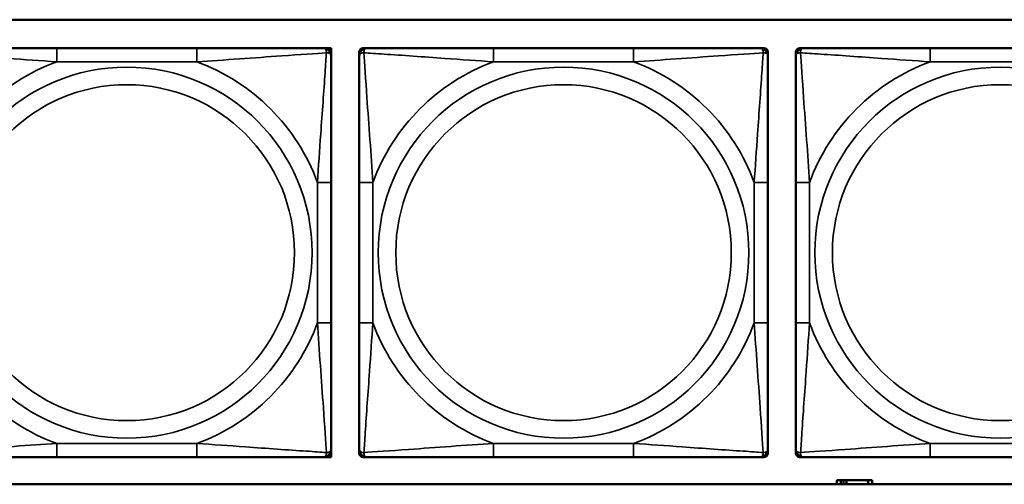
# Model space of a CAD drawing. Header units: inches. Extents: x 1.9 to 64.4, y 1.6 to 69.2.
# Tile 189 of 256: x 40.9 to 42.3, y 53.5 to 54.2. Entities that reach past the tile are written whole.
import ezdxf

# ---------------------------------------------------------------- set-up
doc = ezdxf.new("R2010")
doc.units = ezdxf.units.IN
doc.header["$MEASUREMENT"] = 0
doc.layers.add('Visible (ANSI)', color=7, linetype='Continuous', lineweight=50)
doc.layers.add('Visible Narrow (ANSI)', color=7, linetype='Continuous', lineweight=35)

msp = doc.modelspace()

# ---------------------------------------------------------------- linework, layer by layer
at = {"layer": 'Visible (ANSI)'}
for p, q in [((40.0847, 54.1872), (45.17, 54.1872)), ((41.1502, 54.1463), (40.9479, 54.1463)), ((41.3325, 54.1463), (41.3384, 54.1463)), ((41.3384, 54.1463), (41.3443, 54.1463)), ((41.3443, 54.1463), (41.3443, 54.1404)), ((41.3907, 54.1463), (41.3966, 54.1463)), ((41.7813, 54.1463), (41.579, 54.1463)), ((41.9636, 54.1463), (41.9695, 54.1463)), ((42.0216, 54.1463), (42.0275, 54.1463)), ((42.4122, 54.1463), (42.2099, 54.1463)), ((41.3443, 54.1404), (41.3443, 54.1345)), ((41.3848, 54.1345), (41.3848, 54.1404)), ((41.9754, 54.1404), (41.9754, 54.1345)), ((42.0157, 54.1345), (42.0157, 54.1404)), ((41.3443, 53.7499), (41.3443, 53.9522)), ((41.3848, 53.9522), (41.3848, 53.7499)), ((41.9754, 53.7499), (41.9754, 53.9522)), ((42.0157, 53.9522), (42.0157, 53.7499)), ((41.3443, 53.5676), (41.3443, 53.5617)), ((41.3443, 53.5617), (41.3443, 53.5558)), ((41.3848, 53.5617), (41.3848, 53.5676)), ((41.9754, 53.5676), (41.9754, 53.5617)), ((42.0157, 53.5617), (42.0157, 53.5676)), ((40.9479, 53.5558), (41.1502, 53.5558)), ((41.3384, 53.5558), (41.3325, 53.5558)), ((41.3443, 53.5558), (41.3384, 53.5558)), ((41.3966, 53.5558), (41.3907, 53.5558)), ((41.579, 53.5558), (41.7813, 53.5558)), ((41.9695, 53.5558), (41.9636, 53.5558)), ((42.0275, 53.5558), (42.0216, 53.5558)), ((42.2099, 53.5558), (42.4122, 53.5558)), ((42.0807, 53.5226), (42.0749, 53.5226)), ((42.0749, 53.5226), (42.0749, 53.5167)), ((42.0807, 53.5226), (42.0847, 53.5226)), ((42.0807, 53.5167), (42.0807, 53.5226)), ((42.0847, 53.5167), (42.0847, 53.5226)), ((42.0847, 53.5226), (42.0888, 53.5226)), ((42.0888, 53.5226), (42.0888, 53.5167)), ((42.0888, 53.5226), (42.12, 53.5226)), ((42.12, 53.5226), (42.12, 53.5167)), ((42.1259, 53.5226), (42.12, 53.5226)), ((42.1259, 53.5167), (42.1259, 53.5226)), ((45.17, 53.5167), (40.0847, 53.5167))]:
    msp.add_line(p, q, dxfattribs=at)
for centre, radius, start, end in [((41.3325, 54.1345), 0.0118, 0, 90), ((41.3384, 54.1404), 0.00591, 0, 90), ((41.3907, 54.1404), 0.00591, 90, 180), ((41.3966, 54.1345), 0.0118, 90, 180), ((41.9636, 54.1345), 0.0118, 0, 90), ((41.9695, 54.1404), 0.00591, 0, 90), ((42.0216, 54.1404), 0.00591, 90, 180), ((42.0275, 54.1345), 0.0118, 90, 180), ((41.3325, 53.5676), 0.0118, 270, 0), ((41.3384, 53.5617), 0.00591, 270, 0), ((41.3966, 53.5676), 0.0118, 180, 270), ((41.3907, 53.5617), 0.00591, 180, 270), ((41.9636, 53.5676), 0.0118, 270, 0), ((41.9695, 53.5617), 0.00591, 270, 0), ((42.0275, 53.5676), 0.0118, 180, 270), ((42.0216, 53.5617), 0.00591, 180, 270)]:
    msp.add_arc(centre, radius, start, end, dxfattribs=at)
for points, knots in [([(40.9479, 54.1463), (40.9242, 54.1463), (40.9002, 54.1463), (40.8768, 54.1463), (40.8462, 54.1463), (40.8153, 54.1463), (40.792, 54.1463), (40.78, 54.1463), (40.7704, 54.1463), (40.7655, 54.1463)], [0.2569537, 0.2569537, 0.2569537, 0.2569537, 0.4371919, 0.4371919, 0.4371919, 0.6739428, 0.6739428, 0.6739428, 0.7963818, 0.7963818, 0.7963818, 0.7963818]), ([(41.3325, 54.1463), (41.3267, 54.1463), (41.3142, 54.1463), (41.299, 54.1463), (41.2756, 54.1463), (41.2465, 54.1463), (41.2174, 54.1463), (41.1952, 54.1463), (41.1726, 54.1463), (41.1502, 54.1463)], [-0.7968224, -0.7968224, -0.7968224, -0.7968224, -0.6514613, -0.6514613, -0.6514613, -0.427691, -0.427691, -0.427691, -0.2569517, -0.2569517, -0.2569517, -0.2569517]), ([(41.579, 54.1463), (41.5553, 54.1463), (41.5313, 54.1463), (41.5079, 54.1463), (41.4773, 54.1463), (41.4464, 54.1463), (41.4231, 54.1463), (41.4111, 54.1463), (41.4015, 54.1463), (41.3966, 54.1463)], [0.2569537, 0.2569537, 0.2569537, 0.2569537, 0.4371919, 0.4371919, 0.4371919, 0.6739428, 0.6739428, 0.6739428, 0.7963818, 0.7963818, 0.7963818, 0.7963818]), ([(41.9636, 54.1463), (41.9578, 54.1463), (41.9453, 54.1463), (41.9301, 54.1463), (41.9067, 54.1463), (41.8776, 54.1463), (41.8485, 54.1463), (41.8263, 54.1463), (41.8037, 54.1463), (41.7813, 54.1463)], [-0.7968224, -0.7968224, -0.7968224, -0.7968224, -0.6514613, -0.6514613, -0.6514613, -0.427691, -0.427691, -0.427691, -0.2569517, -0.2569517, -0.2569517, -0.2569517]), ([(42.2099, 54.1463), (42.1862, 54.1463), (42.1622, 54.1463), (42.1388, 54.1463), (42.1082, 54.1463), (42.0773, 54.1463), (42.054, 54.1463), (42.042, 54.1463), (42.0324, 54.1463), (42.0275, 54.1463)], [0.2569537, 0.2569537, 0.2569537, 0.2569537, 0.4371919, 0.4371919, 0.4371919, 0.6739428, 0.6739428, 0.6739428, 0.7963818, 0.7963818, 0.7963818, 0.7963818]), ([(41.3443, 53.9522), (41.3443, 53.9759), (41.3443, 53.9998), (41.3443, 54.0232), (41.3443, 54.0539), (41.3443, 54.0848), (41.3443, 54.108), (41.3443, 54.12), (41.3443, 54.1297), (41.3443, 54.1345)], [0.2569537, 0.2569537, 0.2569537, 0.2569537, 0.4371919, 0.4371919, 0.4371919, 0.6739428, 0.6739428, 0.6739428, 0.7963818, 0.7963818, 0.7963818, 0.7963818]), ([(41.3848, 54.1345), (41.3848, 54.1288), (41.3848, 54.1163), (41.3848, 54.1011), (41.3848, 54.0776), (41.3848, 54.0485), (41.3848, 54.0194), (41.3848, 53.9973), (41.3848, 53.9746), (41.3848, 53.9522)], [-0.7968224, -0.7968224, -0.7968224, -0.7968224, -0.6514613, -0.6514613, -0.6514613, -0.427691, -0.427691, -0.427691, -0.2569517, -0.2569517, -0.2569517, -0.2569517]), ([(41.9754, 53.9522), (41.9754, 53.9759), (41.9754, 53.9998), (41.9754, 54.0232), (41.9754, 54.0539), (41.9754, 54.0848), (41.9754, 54.108), (41.9754, 54.12), (41.9754, 54.1297), (41.9754, 54.1345)], [0.2569537, 0.2569537, 0.2569537, 0.2569537, 0.4371919, 0.4371919, 0.4371919, 0.6739428, 0.6739428, 0.6739428, 0.7963818, 0.7963818, 0.7963818, 0.7963818]), ([(42.0157, 54.1345), (42.0157, 54.1288), (42.0157, 54.1163), (42.0157, 54.1011), (42.0157, 54.0776), (42.0157, 54.0485), (42.0157, 54.0194), (42.0157, 53.9973), (42.0157, 53.9746), (42.0157, 53.9522)], [-0.7968224, -0.7968224, -0.7968224, -0.7968224, -0.6514613, -0.6514613, -0.6514613, -0.427691, -0.427691, -0.427691, -0.2569517, -0.2569517, -0.2569517, -0.2569517]), ([(41.3443, 53.5676), (41.3443, 53.5733), (41.3443, 53.5858), (41.3443, 53.601), (41.3443, 53.6245), (41.3443, 53.6536), (41.3443, 53.6827), (41.3443, 53.7048), (41.3443, 53.7275), (41.3443, 53.7499)], [-0.7968224, -0.7968224, -0.7968224, -0.7968224, -0.6514613, -0.6514613, -0.6514613, -0.427691, -0.427691, -0.427691, -0.2569517, -0.2569517, -0.2569517, -0.2569517]), ([(41.3848, 53.7499), (41.3848, 53.7262), (41.3848, 53.7022), (41.3848, 53.6789), (41.3848, 53.6482), (41.3848, 53.6173), (41.3848, 53.5941), (41.3848, 53.5821), (41.3848, 53.5724), (41.3848, 53.5676)], [0.2569537, 0.2569537, 0.2569537, 0.2569537, 0.4371919, 0.4371919, 0.4371919, 0.6739428, 0.6739428, 0.6739428, 0.7963818, 0.7963818, 0.7963818, 0.7963818]), ([(41.9754, 53.5676), (41.9754, 53.5733), (41.9754, 53.5858), (41.9754, 53.601), (41.9754, 53.6245), (41.9754, 53.6536), (41.9754, 53.6827), (41.9754, 53.7048), (41.9754, 53.7275), (41.9754, 53.7499)], [-0.7968224, -0.7968224, -0.7968224, -0.7968224, -0.6514613, -0.6514613, -0.6514613, -0.427691, -0.427691, -0.427691, -0.2569517, -0.2569517, -0.2569517, -0.2569517]), ([(42.0157, 53.7499), (42.0157, 53.7262), (42.0157, 53.7022), (42.0157, 53.6789), (42.0157, 53.6482), (42.0157, 53.6173), (42.0157, 53.5941), (42.0157, 53.5821), (42.0157, 53.5724), (42.0157, 53.5676)], [0.2569537, 0.2569537, 0.2569537, 0.2569537, 0.4371919, 0.4371919, 0.4371919, 0.6739428, 0.6739428, 0.6739428, 0.7963818, 0.7963818, 0.7963818, 0.7963818]), ([(40.7655, 53.5558), (40.7713, 53.5558), (40.7838, 53.5558), (40.799, 53.5558), (40.8224, 53.5558), (40.8515, 53.5558), (40.8806, 53.5558), (40.9028, 53.5558), (40.9254, 53.5558), (40.9479, 53.5558)], [-0.7968224, -0.7968224, -0.7968224, -0.7968224, -0.6514613, -0.6514613, -0.6514613, -0.427691, -0.427691, -0.427691, -0.2569517, -0.2569517, -0.2569517, -0.2569517]), ([(41.1502, 53.5558), (41.1738, 53.5558), (41.1978, 53.5558), (41.2212, 53.5558), (41.2518, 53.5558), (41.2827, 53.5558), (41.306, 53.5558), (41.318, 53.5558), (41.3276, 53.5558), (41.3325, 53.5558)], [0.2569537, 0.2569537, 0.2569537, 0.2569537, 0.4371919, 0.4371919, 0.4371919, 0.6739428, 0.6739428, 0.6739428, 0.7963818, 0.7963818, 0.7963818, 0.7963818]), ([(41.3966, 53.5558), (41.4024, 53.5558), (41.4149, 53.5558), (41.4301, 53.5558), (41.4535, 53.5558), (41.4826, 53.5558), (41.5117, 53.5558), (41.5339, 53.5558), (41.5565, 53.5558), (41.579, 53.5558)], [-0.7968224, -0.7968224, -0.7968224, -0.7968224, -0.6514613, -0.6514613, -0.6514613, -0.427691, -0.427691, -0.427691, -0.2569517, -0.2569517, -0.2569517, -0.2569517]), ([(41.7813, 53.5558), (41.8049, 53.5558), (41.8289, 53.5558), (41.8523, 53.5558), (41.8829, 53.5558), (41.9138, 53.5558), (41.9371, 53.5558), (41.9491, 53.5558), (41.9587, 53.5558), (41.9636, 53.5558)], [0.2569537, 0.2569537, 0.2569537, 0.2569537, 0.4371919, 0.4371919, 0.4371919, 0.6739428, 0.6739428, 0.6739428, 0.7963818, 0.7963818, 0.7963818, 0.7963818]), ([(42.0275, 53.5558), (42.0333, 53.5558), (42.0458, 53.5558), (42.061, 53.5558), (42.0844, 53.5558), (42.1135, 53.5558), (42.1426, 53.5558), (42.1648, 53.5558), (42.1874, 53.5558), (42.2099, 53.5558)], [-0.7968224, -0.7968224, -0.7968224, -0.7968224, -0.6514613, -0.6514613, -0.6514613, -0.427691, -0.427691, -0.427691, -0.2569517, -0.2569517, -0.2569517, -0.2569517])]:
    msp.add_open_spline(points, degree=3, knots=knots, dxfattribs=at)
at = {"layer": 'Visible Narrow (ANSI)'}
for p, q in [((40.9479, 54.1463), (40.9479, 54.1266)), ((41.1502, 54.1463), (41.1502, 54.1266)), ((41.579, 54.1463), (41.579, 54.1266)), ((41.7813, 54.1463), (41.7813, 54.1266)), ((42.2099, 54.1463), (42.2099, 54.1266)), ((40.9479, 54.1266), (41.1502, 54.1266)), ((41.579, 54.1266), (41.7813, 54.1266)), ((42.2099, 54.1266), (42.4122, 54.1266)), ((41.3246, 53.9522), (41.3246, 53.7499)), ((41.3443, 53.9522), (41.3246, 53.9522)), ((41.3848, 53.9522), (41.4045, 53.9522)), ((41.4045, 53.7499), (41.4045, 53.9522)), ((41.9557, 53.9522), (41.9557, 53.7499)), ((41.9754, 53.9522), (41.9557, 53.9522)), ((42.0157, 53.9522), (42.0354, 53.9522)), ((42.0354, 53.7499), (42.0354, 53.9522)), ((41.3443, 53.7499), (41.3246, 53.7499)), ((41.3848, 53.7499), (41.4045, 53.7499)), ((41.9754, 53.7499), (41.9557, 53.7499)), ((42.0157, 53.7499), (42.0354, 53.7499)), ((41.1502, 53.5755), (40.9479, 53.5755)), ((40.9479, 53.5558), (40.9479, 53.5755)), ((41.1502, 53.5558), (41.1502, 53.5755)), ((41.7813, 53.5755), (41.579, 53.5755)), ((41.579, 53.5558), (41.579, 53.5755)), ((41.7813, 53.5558), (41.7813, 53.5755)), ((42.4122, 53.5755), (42.2099, 53.5755)), ((42.2099, 53.5558), (42.2099, 53.5755))]:
    msp.add_line(p, q, dxfattribs=at)
for centre, radius in [((41.049, 53.851), 0.2678), ((41.6801, 53.851), 0.2678), ((42.311, 53.851), 0.2678), ((41.049, 53.851), 0.2424), ((41.6801, 53.851), 0.2424), ((42.311, 53.851), 0.2424)]:
    msp.add_circle(centre, radius, dxfattribs=at)
for centre, start, end in [((41.049, 53.851), 110.1547, 159.8453), ((41.049, 53.851), 20.1547, 69.8453), ((41.6801, 53.851), 110.1547, 159.8453), ((41.6801, 53.851), 20.1547, 69.8453), ((42.311, 53.851), 110.1547, 159.8453), ((41.049, 53.851), 200.1547, 249.8453), ((41.049, 53.851), 290.1547, 339.8453), ((41.6801, 53.851), 200.1547, 249.8453), ((41.6801, 53.851), 290.1547, 339.8453), ((42.311, 53.851), 200.1547, 249.8453)]:
    msp.add_arc(centre, 0.2936, start, end, dxfattribs=at)
for points, knots in [([(41.3325, 54.1463), (41.333, 54.1463), (41.3335, 54.1463), (41.3344, 54.146), (41.3348, 54.1458), (41.3354, 54.1454), (41.3356, 54.1453), (41.3359, 54.145), (41.336, 54.1448), (41.3363, 54.1444), (41.3365, 54.1441), (41.337, 54.1432), (41.3372, 54.1425), (41.3374, 54.1411), (41.3374, 54.1403), (41.3374, 54.1395)], [-0.0532704, -0.0532704, -0.0532704, -0.0532704, -0.04377373, -0.04377373, -0.03521335, -0.03521335, -0.02986312, -0.02986312, -0.02651922, -0.02651922, -0.01983142, -0.01983142, -0.00913095, -0.00913095, 0.00023197, 0.00023197, 0.00023197, 0.00023197]), ([(41.3917, 54.1395), (41.3917, 54.1403), (41.3917, 54.1411), (41.3919, 54.1425), (41.3921, 54.1432), (41.3926, 54.1441), (41.3928, 54.1444), (41.3931, 54.1448), (41.3932, 54.145), (41.3935, 54.1453), (41.3937, 54.1454), (41.3943, 54.1458), (41.3947, 54.146), (41.3956, 54.1463), (41.3961, 54.1463), (41.3966, 54.1463)], [-0.00023197, -0.00023197, -0.00023197, -0.00023197, 0.00913095, 0.00913095, 0.01983142, 0.01983142, 0.02651922, 0.02651922, 0.02986312, 0.02986312, 0.03521335, 0.03521335, 0.04377373, 0.04377373, 0.0532704, 0.0532704, 0.0532704, 0.0532704]), ([(41.9636, 54.1463), (41.9641, 54.1463), (41.9646, 54.1463), (41.9655, 54.146), (41.9659, 54.1458), (41.9665, 54.1454), (41.9667, 54.1453), (41.967, 54.145), (41.9671, 54.1448), (41.9674, 54.1444), (41.9676, 54.1441), (41.9681, 54.1432), (41.9683, 54.1425), (41.9685, 54.1411), (41.9685, 54.1403), (41.9685, 54.1395)], [-0.0532704, -0.0532704, -0.0532704, -0.0532704, -0.04377373, -0.04377373, -0.03521335, -0.03521335, -0.02986312, -0.02986312, -0.02651922, -0.02651922, -0.01983142, -0.01983142, -0.00913095, -0.00913095, 0.00023197, 0.00023197, 0.00023197, 0.00023197]), ([(42.0226, 54.1395), (42.0226, 54.1403), (42.0226, 54.1411), (42.0228, 54.1425), (42.023, 54.1432), (42.0235, 54.1441), (42.0237, 54.1444), (42.024, 54.1448), (42.0241, 54.145), (42.0244, 54.1453), (42.0246, 54.1454), (42.0252, 54.1458), (42.0256, 54.146), (42.0265, 54.1463), (42.027, 54.1463), (42.0275, 54.1463)], [-0.00023197, -0.00023197, -0.00023197, -0.00023197, 0.00913095, 0.00913095, 0.01983142, 0.01983142, 0.02651922, 0.02651922, 0.02986312, 0.02986312, 0.03521335, 0.03521335, 0.04377373, 0.04377373, 0.0532704, 0.0532704, 0.0532704, 0.0532704]), ([(40.7606, 54.1395), (40.7682, 54.139), (40.7782, 54.1383), (40.8153, 54.1359), (40.847, 54.1336), (40.9013, 54.1297), (40.9245, 54.128), (40.9479, 54.1266)], [-0.7478145, -0.7478145, -0.7478145, -0.7478145, -0.6493253, -0.6493253, -0.427691, -0.427691, -0.2569537, -0.2569537, -0.2569537, -0.2569537]), ([(41.1502, 54.1266), (41.1906, 54.129), (41.233, 54.1323), (41.2986, 54.1369), (41.3231, 54.1386), (41.3374, 54.1395)], [0.2569517, 0.2569517, 0.2569517, 0.2569517, 0.5559983, 0.5559983, 0.7482818, 0.7482818, 0.7482818, 0.7482818]), ([(41.3374, 54.1395), (41.3369, 54.1318), (41.3363, 54.1218), (41.3338, 54.0848), (41.3315, 54.053), (41.3276, 53.9988), (41.326, 53.9756), (41.3246, 53.9522)], [-0.7478145, -0.7478145, -0.7478145, -0.7478145, -0.6493253, -0.6493253, -0.427691, -0.427691, -0.2569537, -0.2569537, -0.2569537, -0.2569537]), ([(41.3374, 54.1395), (41.3383, 54.1395), (41.339, 54.1394), (41.3405, 54.1392), (41.3411, 54.139), (41.3421, 54.1386), (41.3424, 54.1384), (41.3428, 54.138), (41.3429, 54.1379), (41.3432, 54.1376), (41.3434, 54.1374), (41.3438, 54.1368), (41.344, 54.1364), (41.3442, 54.1355), (41.3443, 54.135), (41.3443, 54.1345)], [-0.00023197, -0.00023197, -0.00023197, -0.00023197, 0.00913095, 0.00913095, 0.01983142, 0.01983142, 0.02651922, 0.02651922, 0.02986312, 0.02986312, 0.03521335, 0.03521335, 0.04377373, 0.04377373, 0.0532704, 0.0532704, 0.0532704, 0.0532704]), ([(41.3848, 54.1345), (41.3848, 54.135), (41.3849, 54.1355), (41.3851, 54.1364), (41.3853, 54.1368), (41.3857, 54.1374), (41.3859, 54.1376), (41.3862, 54.1379), (41.3863, 54.138), (41.3867, 54.1384), (41.3871, 54.1386), (41.388, 54.139), (41.3886, 54.1392), (41.3901, 54.1394), (41.3908, 54.1395), (41.3917, 54.1395)], [-0.0532704, -0.0532704, -0.0532704, -0.0532704, -0.04377373, -0.04377373, -0.03521335, -0.03521335, -0.02986312, -0.02986312, -0.02651922, -0.02651922, -0.01983142, -0.01983142, -0.00913095, -0.00913095, 0.00023197, 0.00023197, 0.00023197, 0.00023197]), ([(41.3917, 54.1395), (41.3993, 54.139), (41.4093, 54.1383), (41.4464, 54.1359), (41.4781, 54.1336), (41.5324, 54.1297), (41.5556, 54.128), (41.579, 54.1266)], [-0.7478145, -0.7478145, -0.7478145, -0.7478145, -0.6493253, -0.6493253, -0.427691, -0.427691, -0.2569537, -0.2569537, -0.2569537, -0.2569537]), ([(41.4045, 53.9522), (41.4021, 53.9927), (41.3988, 54.035), (41.3942, 54.1007), (41.3926, 54.1251), (41.3917, 54.1395)], [0.2569517, 0.2569517, 0.2569517, 0.2569517, 0.5559983, 0.5559983, 0.7482818, 0.7482818, 0.7482818, 0.7482818]), ([(41.7813, 54.1266), (41.8217, 54.129), (41.8641, 54.1323), (41.9297, 54.1369), (41.9542, 54.1386), (41.9685, 54.1395)], [0.2569517, 0.2569517, 0.2569517, 0.2569517, 0.5559983, 0.5559983, 0.7482818, 0.7482818, 0.7482818, 0.7482818]), ([(41.9685, 54.1395), (41.968, 54.1318), (41.9674, 54.1218), (41.9649, 54.0848), (41.9626, 54.053), (41.9587, 53.9988), (41.9571, 53.9756), (41.9557, 53.9522)], [-0.7478145, -0.7478145, -0.7478145, -0.7478145, -0.6493253, -0.6493253, -0.427691, -0.427691, -0.2569537, -0.2569537, -0.2569537, -0.2569537]), ([(41.9685, 54.1395), (41.9694, 54.1395), (41.9701, 54.1394), (41.9716, 54.1392), (41.9722, 54.139), (41.9732, 54.1386), (41.9735, 54.1384), (41.9739, 54.138), (41.974, 54.1379), (41.9743, 54.1376), (41.9745, 54.1374), (41.9749, 54.1368), (41.9751, 54.1364), (41.9753, 54.1355), (41.9754, 54.135), (41.9754, 54.1345)], [-0.00023197, -0.00023197, -0.00023197, -0.00023197, 0.00913095, 0.00913095, 0.01983142, 0.01983142, 0.02651922, 0.02651922, 0.02986312, 0.02986312, 0.03521335, 0.03521335, 0.04377373, 0.04377373, 0.0532704, 0.0532704, 0.0532704, 0.0532704]), ([(42.0157, 54.1345), (42.0157, 54.135), (42.0158, 54.1355), (42.016, 54.1364), (42.0162, 54.1368), (42.0166, 54.1374), (42.0168, 54.1376), (42.0171, 54.1379), (42.0172, 54.138), (42.0176, 54.1384), (42.018, 54.1386), (42.0189, 54.139), (42.0195, 54.1392), (42.021, 54.1394), (42.0217, 54.1395), (42.0226, 54.1395)], [-0.0532704, -0.0532704, -0.0532704, -0.0532704, -0.04377373, -0.04377373, -0.03521335, -0.03521335, -0.02986312, -0.02986312, -0.02651922, -0.02651922, -0.01983142, -0.01983142, -0.00913095, -0.00913095, 0.00023197, 0.00023197, 0.00023197, 0.00023197]), ([(42.0226, 54.1395), (42.0302, 54.139), (42.0402, 54.1383), (42.0773, 54.1359), (42.109, 54.1336), (42.1633, 54.1297), (42.1865, 54.128), (42.2099, 54.1266)], [-0.7478145, -0.7478145, -0.7478145, -0.7478145, -0.6493253, -0.6493253, -0.427691, -0.427691, -0.2569537, -0.2569537, -0.2569537, -0.2569537]), ([(42.0354, 53.9522), (42.033, 53.9927), (42.0297, 54.035), (42.0251, 54.1007), (42.0235, 54.1251), (42.0226, 54.1395)], [0.2569517, 0.2569517, 0.2569517, 0.2569517, 0.5559983, 0.5559983, 0.7482818, 0.7482818, 0.7482818, 0.7482818]), ([(41.3246, 53.7499), (41.327, 53.7094), (41.3303, 53.6671), (41.3349, 53.6014), (41.3365, 53.577), (41.3374, 53.5626)], [0.2569517, 0.2569517, 0.2569517, 0.2569517, 0.5559983, 0.5559983, 0.7482818, 0.7482818, 0.7482818, 0.7482818]), ([(41.3917, 53.5626), (41.3922, 53.5703), (41.3928, 53.5803), (41.3953, 53.6173), (41.3976, 53.649), (41.4015, 53.7033), (41.4031, 53.7265), (41.4045, 53.7499)], [-0.7478145, -0.7478145, -0.7478145, -0.7478145, -0.6493253, -0.6493253, -0.427691, -0.427691, -0.2569537, -0.2569537, -0.2569537, -0.2569537]), ([(41.9557, 53.7499), (41.9581, 53.7094), (41.9614, 53.6671), (41.966, 53.6014), (41.9676, 53.577), (41.9685, 53.5626)], [0.2569517, 0.2569517, 0.2569517, 0.2569517, 0.5559983, 0.5559983, 0.7482818, 0.7482818, 0.7482818, 0.7482818]), ([(42.0226, 53.5626), (42.0231, 53.5703), (42.0237, 53.5803), (42.0262, 53.6173), (42.0285, 53.649), (42.0324, 53.7033), (42.034, 53.7265), (42.0354, 53.7499)], [-0.7478145, -0.7478145, -0.7478145, -0.7478145, -0.6493253, -0.6493253, -0.427691, -0.427691, -0.2569537, -0.2569537, -0.2569537, -0.2569537]), ([(40.9479, 53.5755), (40.9074, 53.5731), (40.865, 53.5698), (40.7994, 53.5652), (40.7749, 53.5635), (40.7606, 53.5626)], [0.2569517, 0.2569517, 0.2569517, 0.2569517, 0.5559983, 0.5559983, 0.7482818, 0.7482818, 0.7482818, 0.7482818]), ([(41.3374, 53.5626), (41.3298, 53.5631), (41.3198, 53.5638), (41.2827, 53.5662), (41.251, 53.5685), (41.1968, 53.5724), (41.1735, 53.574), (41.1502, 53.5755)], [-0.7478145, -0.7478145, -0.7478145, -0.7478145, -0.6493253, -0.6493253, -0.427691, -0.427691, -0.2569537, -0.2569537, -0.2569537, -0.2569537]), ([(41.3374, 53.5626), (41.3374, 53.5618), (41.3374, 53.561), (41.3372, 53.5596), (41.337, 53.5589), (41.3365, 53.558), (41.3363, 53.5577), (41.336, 53.5573), (41.3359, 53.5571), (41.3356, 53.5568), (41.3354, 53.5567), (41.3348, 53.5563), (41.3344, 53.5561), (41.3335, 53.5558), (41.333, 53.5558), (41.3325, 53.5558)], [-0.00023197, -0.00023197, -0.00023197, -0.00023197, 0.00913095, 0.00913095, 0.01983142, 0.01983142, 0.02651922, 0.02651922, 0.02986312, 0.02986312, 0.03521335, 0.03521335, 0.04377373, 0.04377373, 0.0532704, 0.0532704, 0.0532704, 0.0532704]), ([(41.3443, 53.5676), (41.3443, 53.567), (41.3442, 53.5665), (41.344, 53.5657), (41.3438, 53.5653), (41.3434, 53.5647), (41.3432, 53.5645), (41.3429, 53.5642), (41.3428, 53.5641), (41.3424, 53.5637), (41.3421, 53.5635), (41.3411, 53.5631), (41.3405, 53.5629), (41.339, 53.5627), (41.3383, 53.5626), (41.3374, 53.5626)], [-0.0532704, -0.0532704, -0.0532704, -0.0532704, -0.04377373, -0.04377373, -0.03521335, -0.03521335, -0.02986312, -0.02986312, -0.02651922, -0.02651922, -0.01983142, -0.01983142, -0.00913095, -0.00913095, 0.00023197, 0.00023197, 0.00023197, 0.00023197]), ([(41.3917, 53.5626), (41.3908, 53.5626), (41.3901, 53.5627), (41.3886, 53.5629), (41.388, 53.5631), (41.3871, 53.5635), (41.3867, 53.5637), (41.3863, 53.5641), (41.3862, 53.5642), (41.3859, 53.5645), (41.3857, 53.5647), (41.3853, 53.5653), (41.3851, 53.5657), (41.3849, 53.5665), (41.3848, 53.567), (41.3848, 53.5676)], [-0.00023197, -0.00023197, -0.00023197, -0.00023197, 0.00913095, 0.00913095, 0.01983142, 0.01983142, 0.02651922, 0.02651922, 0.02986312, 0.02986312, 0.03521335, 0.03521335, 0.04377373, 0.04377373, 0.0532704, 0.0532704, 0.0532704, 0.0532704]), ([(41.579, 53.5755), (41.5385, 53.5731), (41.4961, 53.5698), (41.4305, 53.5652), (41.406, 53.5635), (41.3917, 53.5626)], [0.2569517, 0.2569517, 0.2569517, 0.2569517, 0.5559983, 0.5559983, 0.7482818, 0.7482818, 0.7482818, 0.7482818]), ([(41.3966, 53.5558), (41.3961, 53.5558), (41.3956, 53.5558), (41.3947, 53.5561), (41.3943, 53.5563), (41.3937, 53.5567), (41.3935, 53.5568), (41.3932, 53.5571), (41.3931, 53.5573), (41.3928, 53.5577), (41.3926, 53.558), (41.3921, 53.5589), (41.3919, 53.5596), (41.3917, 53.561), (41.3917, 53.5618), (41.3917, 53.5626)], [-0.0532704, -0.0532704, -0.0532704, -0.0532704, -0.04377373, -0.04377373, -0.03521335, -0.03521335, -0.02986312, -0.02986312, -0.02651922, -0.02651922, -0.01983142, -0.01983142, -0.00913095, -0.00913095, 0.00023197, 0.00023197, 0.00023197, 0.00023197]), ([(41.9685, 53.5626), (41.9609, 53.5631), (41.9509, 53.5638), (41.9138, 53.5662), (41.8821, 53.5685), (41.8279, 53.5724), (41.8046, 53.574), (41.7813, 53.5755)], [-0.7478145, -0.7478145, -0.7478145, -0.7478145, -0.6493253, -0.6493253, -0.427691, -0.427691, -0.2569537, -0.2569537, -0.2569537, -0.2569537]), ([(41.9685, 53.5626), (41.9685, 53.5618), (41.9685, 53.561), (41.9683, 53.5596), (41.9681, 53.5589), (41.9676, 53.558), (41.9674, 53.5577), (41.9671, 53.5573), (41.967, 53.5571), (41.9667, 53.5568), (41.9665, 53.5567), (41.9659, 53.5563), (41.9655, 53.5561), (41.9646, 53.5558), (41.9641, 53.5558), (41.9636, 53.5558)], [-0.00023197, -0.00023197, -0.00023197, -0.00023197, 0.00913095, 0.00913095, 0.01983142, 0.01983142, 0.02651922, 0.02651922, 0.02986312, 0.02986312, 0.03521335, 0.03521335, 0.04377373, 0.04377373, 0.0532704, 0.0532704, 0.0532704, 0.0532704]), ([(41.9754, 53.5676), (41.9754, 53.567), (41.9753, 53.5665), (41.9751, 53.5657), (41.9749, 53.5653), (41.9745, 53.5647), (41.9743, 53.5645), (41.974, 53.5642), (41.9739, 53.5641), (41.9735, 53.5637), (41.9732, 53.5635), (41.9722, 53.5631), (41.9716, 53.5629), (41.9701, 53.5627), (41.9694, 53.5626), (41.9685, 53.5626)], [-0.0532704, -0.0532704, -0.0532704, -0.0532704, -0.04377373, -0.04377373, -0.03521335, -0.03521335, -0.02986312, -0.02986312, -0.02651922, -0.02651922, -0.01983142, -0.01983142, -0.00913095, -0.00913095, 0.00023197, 0.00023197, 0.00023197, 0.00023197]), ([(42.0226, 53.5626), (42.0217, 53.5626), (42.021, 53.5627), (42.0195, 53.5629), (42.0189, 53.5631), (42.018, 53.5635), (42.0176, 53.5637), (42.0172, 53.5641), (42.0171, 53.5642), (42.0168, 53.5645), (42.0166, 53.5647), (42.0162, 53.5653), (42.016, 53.5657), (42.0158, 53.5665), (42.0157, 53.567), (42.0157, 53.5676)], [-0.00023197, -0.00023197, -0.00023197, -0.00023197, 0.00913095, 0.00913095, 0.01983142, 0.01983142, 0.02651922, 0.02651922, 0.02986312, 0.02986312, 0.03521335, 0.03521335, 0.04377373, 0.04377373, 0.0532704, 0.0532704, 0.0532704, 0.0532704]), ([(42.2099, 53.5755), (42.1694, 53.5731), (42.127, 53.5698), (42.0614, 53.5652), (42.0369, 53.5635), (42.0226, 53.5626)], [0.2569517, 0.2569517, 0.2569517, 0.2569517, 0.5559983, 0.5559983, 0.7482818, 0.7482818, 0.7482818, 0.7482818]), ([(42.0275, 53.5558), (42.027, 53.5558), (42.0265, 53.5558), (42.0256, 53.5561), (42.0252, 53.5563), (42.0246, 53.5567), (42.0244, 53.5568), (42.0241, 53.5571), (42.024, 53.5573), (42.0237, 53.5577), (42.0235, 53.558), (42.023, 53.5589), (42.0228, 53.5596), (42.0226, 53.561), (42.0226, 53.5618), (42.0226, 53.5626)], [-0.0532704, -0.0532704, -0.0532704, -0.0532704, -0.04377373, -0.04377373, -0.03521335, -0.03521335, -0.02986312, -0.02986312, -0.02651922, -0.02651922, -0.01983142, -0.01983142, -0.00913095, -0.00913095, 0.00023197, 0.00023197, 0.00023197, 0.00023197])]:
    msp.add_open_spline(points, degree=3, knots=knots, dxfattribs=at)

doc.saveas('drawing.dxf')
